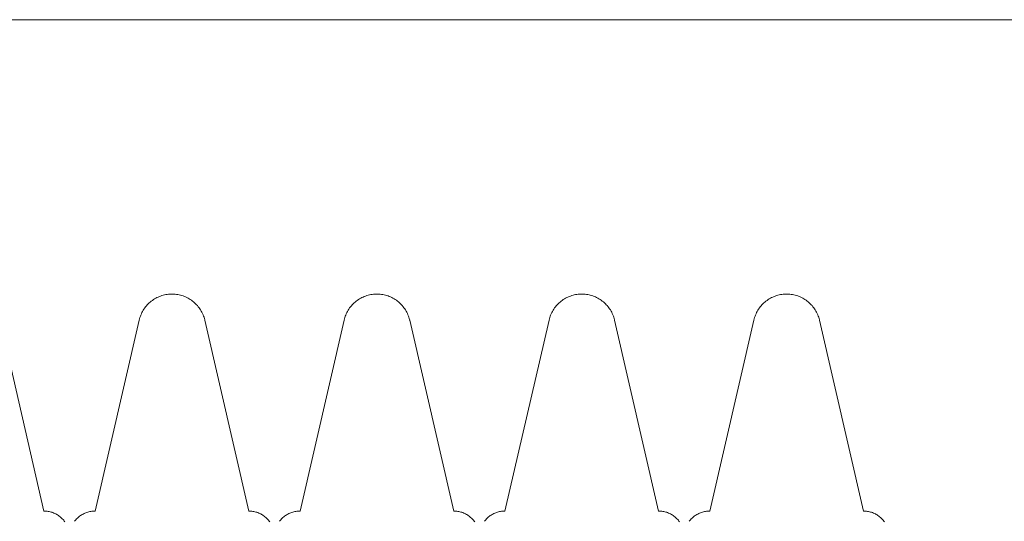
# Model space of a CAD drawing. Header units: inches. Extents: x -1 to 4727, y -3 to 1727.
# Tile 74 of 163: x 2730.32 to 2732.72, y 1376.71 to 1377.94. Entities that reach past the tile are written whole.
import ezdxf

# ---------------------------------------------------------------- set-up
doc = ezdxf.new("R2010")
doc.units = ezdxf.units.IN
doc.header["$LTSCALE"] = 42
doc.header["$MEASUREMENT"] = 0
doc.layers.get('0').update_dxf_attribs({"linetype": 'CONTINUOUS'})
doc.layers.add('I-FURN', color=8, linetype='CONTINUOUS')

# ---------------------------------------------------------------- blocks, each defined once
blk = doc.blocks.new('Game - Foosball Table - Default-3751008-FURNITURE PLAN - FLOOR 09 - EAST')
at = {"lineweight": 9}
for p, q in [((24.9375, 12.1875), (24.9375, -12.1875)), ((26.1361, -0.3125), (25.6705, -0.42)), ((25.6705, -0.58), (26.1361, -0.6875)), ((26.1361, -0.8125), (25.6705, -0.92)), ((25.6705, -1.08), (26.1361, -1.1875)), ((26.1361, -1.3125), (25.6705, -1.42)), ((25.6705, -1.58), (26.1361, -1.6875)), ((26.1361, -1.8125), (25.6705, -1.92)), ((25.6705, -2.08), (26.1361, -2.1875)), ((26.1361, -2.3125), (25.6705, -2.42))]:
    blk.add_line(p, q, dxfattribs=at)
at = {"lineweight": 9, "flags": 128}
for points in [[(26.1361, -0.3125), (26.1361, -0.31), (26.1363, -0.3075), (26.1365, -0.305), (26.1369, -0.3025), (26.1373, -0.3001), (26.1379, -0.2976), (26.1385, -0.2952), (26.1392, -0.2928), (26.1401, -0.2905), (26.141, -0.2882), (26.142, -0.2859), (26.1431, -0.2836), (26.1443, -0.2814), (26.1456, -0.2793), (26.147, -0.2772), (26.1484, -0.2752), (26.15, -0.2732), (26.1516, -0.2713), (26.1533, -0.2694), (26.155, -0.2677), (26.1569, -0.266), (26.1587, -0.2643), (26.1607, -0.2628), (26.1627, -0.2613)], [(25.6705, -0.58), (25.6673, -0.5792), (25.6642, -0.5783), (25.661, -0.5772), (25.658, -0.576), (25.655, -0.5747), (25.652, -0.5733), (25.6491, -0.5718), (25.6463, -0.5701), (25.6435, -0.5684), (25.6408, -0.5665), (25.6382, -0.5645), (25.6356, -0.5624), (25.6332, -0.5603), (25.6308, -0.558), (25.6285, -0.5556), (25.6264, -0.5531), (25.6243, -0.5506), (25.6223, -0.548), (25.6204, -0.5453), (25.6187, -0.5425), (25.617, -0.5396), (25.6155, -0.5367), (25.6141, -0.5338), (25.6128, -0.5308), (25.6116, -0.5277), (25.6106, -0.5246), (25.6097, -0.5214), (25.6089, -0.5182), (25.6082, -0.515), (25.6077, -0.5118), (25.6073, -0.5085), (25.607, -0.5052), (25.6069, -0.502), (25.6069, -0.4987), (25.607, -0.4954), (25.6072, -0.4921), (25.6076, -0.4889), (25.6081, -0.4856), (25.6088, -0.4824), (25.6095, -0.4792), (25.6104, -0.476), (25.6114, -0.4729), (25.6126, -0.4698), (25.6138, -0.4668), (25.6152, -0.4638), (25.6167, -0.4609), (25.6184, -0.4581), (25.6201, -0.4553), (25.6219, -0.4525), (25.6239, -0.4499), (25.6259, -0.4473), (25.6281, -0.4449), (25.6304, -0.4425), (25.6327, -0.4402), (25.6351, -0.438), (25.6377, -0.4359), (25.6403, -0.4339), (25.643, -0.432), (25.6457, -0.4302), (25.6485, -0.4285), (25.6514, -0.427), (25.6544, -0.4255), (25.6574, -0.4242), (25.6604, -0.423), (25.6635, -0.4219), (25.6667, -0.421), (25.6699, -0.4201), (25.6705, -0.42)], [(26.1612, -0.7376), (26.1593, -0.7361), (26.1574, -0.7345), (26.1555, -0.7328), (26.1537, -0.731), (26.152, -0.7292), (26.1504, -0.7273), (26.1488, -0.7254), (26.1474, -0.7233), (26.146, -0.7213), (26.1447, -0.7191), (26.1434, -0.717), (26.1423, -0.7147), (26.1413, -0.7125), (26.1403, -0.7101), (26.1395, -0.7078), (26.1387, -0.7054), (26.138, -0.703), (26.1375, -0.7006), (26.137, -0.6981), (26.1366, -0.6957), (26.1363, -0.6932), (26.1362, -0.6907), (26.1361, -0.6882), (26.1361, -0.6875)], [(26.1361, -0.8125), (26.1361, -0.81), (26.1363, -0.8075), (26.1365, -0.805), (26.1369, -0.8025), (26.1373, -0.8001), (26.1379, -0.7976), (26.1385, -0.7952), (26.1392, -0.7928), (26.1401, -0.7905), (26.141, -0.7882), (26.142, -0.7859), (26.1431, -0.7836), (26.1443, -0.7814), (26.1456, -0.7793), (26.147, -0.7772), (26.1484, -0.7752), (26.15, -0.7732), (26.1516, -0.7713), (26.1533, -0.7694), (26.155, -0.7677), (26.1569, -0.766), (26.1587, -0.7643), (26.1607, -0.7628), (26.1627, -0.7613)], [(25.6705, -1.08), (25.6673, -1.0792), (25.6642, -1.0783), (25.661, -1.0772), (25.658, -1.076), (25.655, -1.0747), (25.652, -1.0733), (25.6491, -1.0718), (25.6463, -1.0701), (25.6435, -1.0684), (25.6408, -1.0665), (25.6382, -1.0645), (25.6356, -1.0624), (25.6332, -1.0603), (25.6308, -1.058), (25.6285, -1.0556), (25.6264, -1.0531), (25.6243, -1.0506), (25.6223, -1.048), (25.6204, -1.0453), (25.6187, -1.0425), (25.617, -1.0396), (25.6155, -1.0367), (25.6141, -1.0338), (25.6128, -1.0308), (25.6116, -1.0277), (25.6106, -1.0246), (25.6097, -1.0214), (25.6089, -1.0182), (25.6082, -1.015), (25.6077, -1.0118), (25.6073, -1.0085), (25.607, -1.0052), (25.6069, -1.002), (25.6069, -0.9987), (25.607, -0.9954), (25.6072, -0.9921), (25.6076, -0.9889), (25.6081, -0.9856), (25.6088, -0.9824), (25.6095, -0.9792), (25.6104, -0.976), (25.6114, -0.9729), (25.6126, -0.9698), (25.6138, -0.9668), (25.6152, -0.9638), (25.6167, -0.9609), (25.6184, -0.9581), (25.6201, -0.9553), (25.6219, -0.9525), (25.6239, -0.9499), (25.6259, -0.9473), (25.6281, -0.9449), (25.6304, -0.9425), (25.6327, -0.9402), (25.6351, -0.938), (25.6377, -0.9359), (25.6403, -0.9339), (25.643, -0.932), (25.6457, -0.9302), (25.6485, -0.9285), (25.6514, -0.927), (25.6544, -0.9255), (25.6574, -0.9242), (25.6604, -0.923), (25.6635, -0.9219), (25.6667, -0.921), (25.6699, -0.9201), (25.6705, -0.92)], [(26.1612, -1.2376), (26.1593, -1.2361), (26.1574, -1.2345), (26.1555, -1.2328), (26.1537, -1.231), (26.152, -1.2292), (26.1504, -1.2273), (26.1488, -1.2254), (26.1474, -1.2233), (26.146, -1.2213), (26.1447, -1.2191), (26.1434, -1.217), (26.1423, -1.2147), (26.1413, -1.2125), (26.1403, -1.2101), (26.1395, -1.2078), (26.1387, -1.2054), (26.138, -1.203), (26.1375, -1.2006), (26.137, -1.1981), (26.1366, -1.1957), (26.1363, -1.1932), (26.1362, -1.1907), (26.1361, -1.1882), (26.1361, -1.1875)], [(26.1361, -1.3125), (26.1361, -1.31), (26.1363, -1.3075), (26.1365, -1.305), (26.1369, -1.3025), (26.1373, -1.3001), (26.1379, -1.2976), (26.1385, -1.2952), (26.1392, -1.2928), (26.1401, -1.2905), (26.141, -1.2882), (26.142, -1.2859), (26.1431, -1.2836), (26.1443, -1.2814), (26.1456, -1.2793), (26.147, -1.2772), (26.1484, -1.2752), (26.15, -1.2732), (26.1516, -1.2713), (26.1533, -1.2694), (26.155, -1.2677), (26.1569, -1.266), (26.1587, -1.2643), (26.1607, -1.2628), (26.1627, -1.2613)], [(25.6705, -1.58), (25.6673, -1.5792), (25.6642, -1.5783), (25.661, -1.5772), (25.658, -1.576), (25.655, -1.5747), (25.652, -1.5733), (25.6491, -1.5718), (25.6463, -1.5701), (25.6435, -1.5684), (25.6408, -1.5665), (25.6382, -1.5645), (25.6356, -1.5624), (25.6332, -1.5603), (25.6308, -1.558), (25.6285, -1.5556), (25.6264, -1.5531), (25.6243, -1.5506), (25.6223, -1.548), (25.6204, -1.5453), (25.6187, -1.5425), (25.617, -1.5396), (25.6155, -1.5367), (25.6141, -1.5338), (25.6128, -1.5308), (25.6116, -1.5277), (25.6106, -1.5246), (25.6097, -1.5214), (25.6089, -1.5182), (25.6082, -1.515), (25.6077, -1.5118), (25.6073, -1.5085), (25.607, -1.5052), (25.6069, -1.502), (25.6069, -1.4987), (25.607, -1.4954), (25.6072, -1.4921), (25.6076, -1.4889), (25.6081, -1.4856), (25.6088, -1.4824), (25.6095, -1.4792), (25.6104, -1.476), (25.6114, -1.4729), (25.6126, -1.4698), (25.6138, -1.4668), (25.6152, -1.4638), (25.6167, -1.4609), (25.6184, -1.4581), (25.6201, -1.4553), (25.6219, -1.4525), (25.6239, -1.4499), (25.6259, -1.4473), (25.6281, -1.4449), (25.6304, -1.4425), (25.6327, -1.4402), (25.6351, -1.438), (25.6377, -1.4359), (25.6403, -1.4339), (25.643, -1.432), (25.6457, -1.4302), (25.6485, -1.4285), (25.6514, -1.427), (25.6544, -1.4255), (25.6574, -1.4242), (25.6604, -1.423), (25.6635, -1.4219), (25.6667, -1.421), (25.6699, -1.4201), (25.6705, -1.42)], [(26.1612, -1.7376), (26.1593, -1.7361), (26.1574, -1.7345), (26.1555, -1.7328), (26.1537, -1.731), (26.152, -1.7292), (26.1504, -1.7273), (26.1488, -1.7254), (26.1474, -1.7233), (26.146, -1.7213), (26.1447, -1.7191), (26.1434, -1.717), (26.1423, -1.7147), (26.1413, -1.7125), (26.1403, -1.7101), (26.1395, -1.7078), (26.1387, -1.7054), (26.138, -1.703), (26.1375, -1.7006), (26.137, -1.6981), (26.1366, -1.6957), (26.1363, -1.6932), (26.1362, -1.6907), (26.1361, -1.6882), (26.1361, -1.6875)], [(26.1361, -1.8125), (26.1361, -1.81), (26.1363, -1.8075), (26.1365, -1.805), (26.1369, -1.8025), (26.1373, -1.8001), (26.1379, -1.7976), (26.1385, -1.7952), (26.1392, -1.7928), (26.1401, -1.7905), (26.141, -1.7882), (26.142, -1.7859), (26.1431, -1.7836), (26.1443, -1.7814), (26.1456, -1.7793), (26.147, -1.7772), (26.1484, -1.7752), (26.15, -1.7732), (26.1516, -1.7713), (26.1533, -1.7694), (26.155, -1.7677), (26.1569, -1.766), (26.1587, -1.7643), (26.1607, -1.7628), (26.1627, -1.7613)], [(25.6705, -2.08), (25.6673, -2.0792), (25.6642, -2.0783), (25.661, -2.0772), (25.658, -2.076), (25.655, -2.0747), (25.652, -2.0733), (25.6491, -2.0718), (25.6463, -2.0701), (25.6435, -2.0684), (25.6408, -2.0665), (25.6382, -2.0645), (25.6356, -2.0624), (25.6332, -2.0603), (25.6308, -2.058), (25.6285, -2.0556), (25.6264, -2.0531), (25.6243, -2.0506), (25.6223, -2.048), (25.6204, -2.0453), (25.6187, -2.0425), (25.617, -2.0396), (25.6155, -2.0367), (25.6141, -2.0338), (25.6128, -2.0308), (25.6116, -2.0277), (25.6106, -2.0246), (25.6097, -2.0214), (25.6089, -2.0182), (25.6082, -2.015), (25.6077, -2.0118), (25.6073, -2.0085), (25.607, -2.0052), (25.6069, -2.002), (25.6069, -1.9987), (25.607, -1.9954), (25.6072, -1.9921), (25.6076, -1.9889), (25.6081, -1.9856), (25.6088, -1.9824), (25.6095, -1.9792), (25.6104, -1.976), (25.6114, -1.9729), (25.6126, -1.9698), (25.6138, -1.9668), (25.6152, -1.9638), (25.6167, -1.9609), (25.6184, -1.9581), (25.6201, -1.9553), (25.6219, -1.9525), (25.6239, -1.9499), (25.6259, -1.9473), (25.6281, -1.9449), (25.6304, -1.9425), (25.6327, -1.9402), (25.6351, -1.938), (25.6377, -1.9359), (25.6403, -1.9339), (25.643, -1.932), (25.6457, -1.9302), (25.6485, -1.9285), (25.6514, -1.927), (25.6544, -1.9255), (25.6574, -1.9242), (25.6604, -1.923), (25.6635, -1.9219), (25.6667, -1.921), (25.6699, -1.9201), (25.6705, -1.92)], [(26.1612, -2.2376), (26.1593, -2.2361), (26.1574, -2.2345), (26.1555, -2.2328), (26.1537, -2.231), (26.152, -2.2292), (26.1504, -2.2273), (26.1488, -2.2254), (26.1474, -2.2233), (26.146, -2.2213), (26.1447, -2.2191), (26.1434, -2.217), (26.1423, -2.2147), (26.1413, -2.2125), (26.1403, -2.2101), (26.1395, -2.2078), (26.1387, -2.2054), (26.138, -2.203), (26.1375, -2.2006), (26.137, -2.1981), (26.1366, -2.1957), (26.1363, -2.1932), (26.1362, -2.1907), (26.1361, -2.1882), (26.1361, -2.1875)], [(26.1361, -2.3125), (26.1361, -2.31), (26.1363, -2.3075), (26.1365, -2.305), (26.1369, -2.3025), (26.1373, -2.3001), (26.1379, -2.2976), (26.1385, -2.2952), (26.1392, -2.2928), (26.1401, -2.2905), (26.141, -2.2882), (26.142, -2.2859), (26.1431, -2.2836), (26.1443, -2.2814), (26.1456, -2.2793), (26.147, -2.2772), (26.1484, -2.2752), (26.15, -2.2732), (26.1516, -2.2713), (26.1533, -2.2694), (26.155, -2.2677), (26.1569, -2.266), (26.1587, -2.2643), (26.1607, -2.2628), (26.1627, -2.2613)]]:
    blk.add_lwpolyline(points, dxfattribs=at)

msp = doc.modelspace()

# ---------------------------------------------------------------- block references
at = {"layer": 'I-FURN', "rotation": 269.9999999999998}
msp.add_blockref('Game - Foosball Table - Default-3751008-FURNITURE PLAN - FLOOR 09 - EAST', (2732.6875, 1402.875), dxfattribs=at)

doc.saveas('drawing.dxf')
